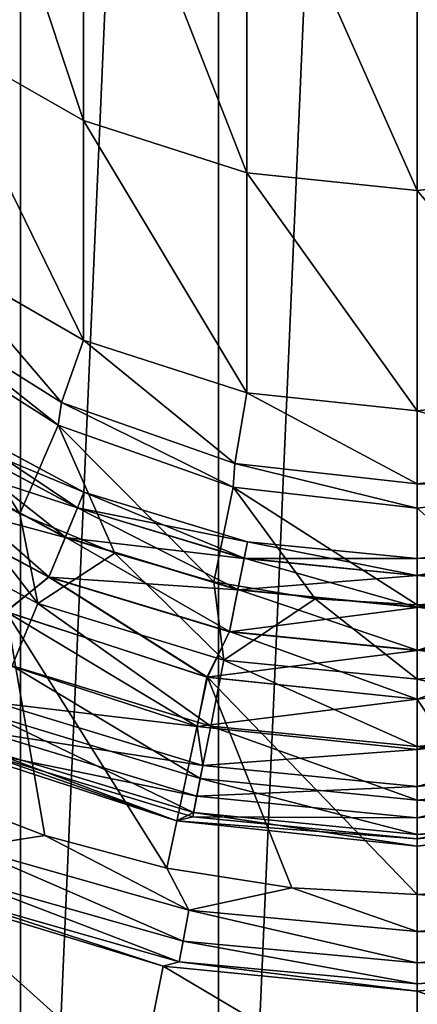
# Model space of a CAD drawing. Header units: metres. Extents: x -109 to 109, y -432 to 89.
# Tile 13 of 256: x -4 to 0, y -414 to -404. Entities that reach past the tile are written whole.
import ezdxf

# ---------------------------------------------------------------- set-up
doc = ezdxf.new("R2010")
doc.units = ezdxf.units.M
doc.layers.add('solid_506360_24502164', color=7, linetype='CONTINUOUS')
doc.layers.add('solid_506360_24502164_01', color=7, linetype='CONTINUOUS')

msp = doc.modelspace()

# ---------------------------------------------------------------- linework, layer by layer
at = {"layer": 'solid_506360_24502164'}
for points in [[(-4.110026, -423.641663, 274.5), (-4.110026, -376.858337, 274.5), (-2.058217, -376.589355, 274.5)], [(-2.058217, -423.910645, 274.5), (-4.110026, -423.641663, 274.5), (-2.058217, -376.589355, 274.5)], [(-6.134926, -423.193939, 274.5), (-6.134926, -377.306061, 274.5), (-4.110026, -376.858337, 274.5)], [(-4.110026, -423.641663, 274.5), (-6.134926, -423.193939, 274.5), (-4.110026, -376.858337, 274.5)], [(-4.996175, -403.862885, 802.183289), (-3.457262, -404.738434, 802.334412), (-4.996175, -400.102844, 819.505188)], [(-3.457262, -404.738434, 802.334412), (-3.457262, -400.96225, 819.730713), (-4.996175, -400.102844, 819.505188)], [(-3.457262, -404.738434, 802.334412), (-1.767249, -405.279572, 802.427795), (-3.457262, -400.96225, 819.730713)], [(-1.767249, -405.279572, 802.427795), (-1.767249, -401.493378, 819.870056), (-3.457262, -400.96225, 819.730713)], [(-1.767249, -405.279572, 802.427795), (0, -405.462616, 802.459412), (-1.767249, -401.493378, 819.870056)], [(-4.996175, -406.126373, 784.603149), (-3.457262, -407.011627, 784.678711), (-4.996175, -403.862885, 802.183289)], [(-3.457262, -407.011627, 784.678711), (-3.457262, -404.738434, 802.334412), (-4.996175, -403.862885, 802.183289)], [(-3.457262, -407.011627, 784.678711), (-1.767249, -407.558746, 784.725464), (-3.457262, -404.738434, 802.334412)], [(-1.767249, -407.558746, 784.725464), (-1.767249, -405.279572, 802.427795), (-3.457262, -404.738434, 802.334412)], [(-1.767249, -407.558746, 784.725464), (0, -407.743835, 784.741272), (-1.767249, -405.279572, 802.427795)], [(-4.996175, -406.126373, 784.603149), (-5.298756, -406.646301, 767), (-3.686707, -407.658875, 767)], [(-4.996175, -406.126373, 784.603149), (-3.686707, -407.658875, 767), (-3.457262, -407.011627, 784.678711)], [(-5.298756, -406.646301, 767), (-5.341443, -406.86203, 612.00531), (-3.720157, -407.89267, 612.006165)], [(-3.686707, -407.658875, 767), (-5.298756, -406.646301, 767), (-3.720157, -407.89267, 612.006165)], [(-5.341443, -406.86203, 612.00531), (-5.341347, -406.862122, 503), (-3.720268, -407.892609, 503)], [(-5.341443, -406.86203, 612.00531), (-3.720268, -407.892609, 503), (-3.720157, -407.89267, 612.006165)], [(-5.341347, -406.862122, 503), (-5.050416, -408.296326, 503), (-4.117291, -408.811432, 503)], [(-3.720268, -407.892609, 503), (-5.341347, -406.862122, 503), (-4.117291, -408.811432, 503)], [(-3.457262, -407.011627, 784.678711), (-3.686707, -407.658875, 767), (-1.889825, -408.287262, 767)], [(-3.457262, -407.011627, 784.678711), (-1.889825, -408.287262, 767), (-1.767249, -407.558746, 784.725464)], [(-3.686707, -407.658875, 767), (-3.720157, -407.89267, 612.006165), (-1.908833, -408.532898, 612.006653)], [(-1.889825, -408.287262, 767), (-3.686707, -407.658875, 767), (-1.908833, -408.532898, 612.006653)], [(-5.110468, -407.898346, 463.245728), (-5.012757, -407.752136, 462.759949), (-3.452847, -408.585907, 462.759949)], [(-5.012409, -407.751587, 462.243317), (-5.109466, -407.896851, 461.757111), (-3.519461, -408.746735, 461.757111)], [(-5.012757, -407.752136, 462.759949), (-5.012409, -407.751587, 462.243317), (-3.452608, -408.585327, 462.243317)], [(-3.452847, -408.585907, 462.759949), (-5.012757, -407.752136, 462.759949), (-3.452608, -408.585327, 462.243317)], [(-3.452608, -408.585327, 462.243317), (-5.012409, -407.751587, 462.243317), (-3.519461, -408.746735, 461.757111)], [(-5.293951, -408.172943, 463.643036), (-5.110468, -407.898346, 463.245728), (-3.520152, -408.748413, 463.245728)], [(-5.109466, -407.896851, 461.757111), (-5.292413, -408.170654, 461.359009), (-3.645478, -409.050964, 461.359009)], [(-3.520152, -408.748413, 463.245728), (-5.110468, -407.898346, 463.245728), (-3.452847, -408.585907, 462.759949)], [(-3.519461, -408.746735, 461.757111), (-5.109466, -407.896851, 461.757111), (-3.645478, -409.050964, 461.359009)], [(-3.720268, -407.892609, 503), (-4.117291, -408.811432, 503), (-3.132773, -409.218597, 503)], [(-3.720268, -407.892609, 503), (-3.132773, -409.218597, 503), (-2.107778, -409.513214, 503)], [(-1.908785, -408.532898, 503), (-3.720268, -407.892609, 503), (-2.107778, -409.513214, 503)], [(-3.720157, -407.89267, 612.006165), (-3.720268, -407.892609, 503), (-1.908785, -408.532898, 503)], [(-3.720157, -407.89267, 612.006165), (-1.908785, -408.532898, 503), (-1.908833, -408.532898, 612.006653)], [(-3.646537, -409.053528, 463.643036), (-5.541439, -408.543335, 463.904724), (-5.293951, -408.172943, 463.643036)], [(-5.292413, -408.170654, 461.359009), (-5.539548, -408.540527, 461.096252), (-3.815707, -409.461945, 461.096252)], [(-3.646537, -409.053528, 463.643036), (-5.293951, -408.172943, 463.643036), (-3.520152, -408.748413, 463.245728)], [(-3.645478, -409.050964, 461.359009), (-5.292413, -408.170654, 461.359009), (-3.815707, -409.461945, 461.096252)], [(-5.705873, -408.789429, 502.878357), (-3.930274, -409.738525, 502.878357), (-5.050416, -408.296326, 503)], [(-3.930274, -409.738525, 502.878357), (-4.117291, -408.811432, 503), (-5.050416, -408.296326, 503)], [(-3.815707, -409.461945, 461.096252), (-5.539548, -408.540527, 461.096252), (-4.257282, -409.824127, 461)], [(-1.908785, -408.532898, 503), (-2.107778, -409.513214, 503), (-1.057741, -409.690918, 503)], [(-5.541439, -408.543335, 463.904724), (-3.81701, -409.465088, 463.904724), (-4.261835, -409.822113, 464)], [(-3.646537, -409.053528, 463.643036), (-3.81701, -409.465088, 463.904724), (-5.541439, -408.543335, 463.904724)], [(-3.520152, -408.748413, 463.245728), (-3.452847, -408.585907, 462.759949), (-1.760246, -409.099365, 462.759949)], [(-3.452608, -408.585327, 462.243317), (-3.519461, -408.746735, 461.757111), (-1.794206, -409.270081, 461.757111)], [(-3.452847, -408.585907, 462.759949), (-3.452608, -408.585327, 462.243317), (-1.760124, -409.098755, 462.243317)], [(-1.760246, -409.099365, 462.759949), (-3.452847, -408.585907, 462.759949), (-1.760124, -409.098755, 462.243317)], [(-1.760124, -409.098755, 462.243317), (-3.452608, -408.585327, 462.243317), (-1.794206, -409.270081, 461.757111)], [(-4.197345, -410.383301, 502.523468), (-3.930274, -409.738525, 502.878357), (-5.705873, -408.789429, 502.878357)], [(-3.930274, -409.738525, 502.878357), (-3.132773, -409.218597, 503), (-4.117291, -408.811432, 503)], [(-3.646537, -409.053528, 463.643036), (-3.520152, -408.748413, 463.245728), (-1.794558, -409.271851, 463.245728)], [(-3.519461, -408.746735, 461.757111), (-3.645478, -409.050964, 461.359009), (-1.858448, -409.593048, 461.359009)], [(-1.794558, -409.271851, 463.245728), (-3.520152, -408.748413, 463.245728), (-1.760246, -409.099365, 462.759949)], [(-1.794206, -409.270081, 461.757111), (-3.519461, -408.746735, 461.757111), (-1.858448, -409.593048, 461.359009)], [(-1.858988, -409.595764, 463.643036), (-3.81701, -409.465088, 463.904724), (-3.646537, -409.053528, 463.643036)], [(-3.645478, -409.050964, 461.359009), (-3.815707, -409.461945, 461.096252), (-1.945231, -410.029327, 461.096252)], [(-1.858988, -409.595764, 463.643036), (-3.646537, -409.053528, 463.643036), (-1.794558, -409.271851, 463.245728)], [(-1.858448, -409.593048, 461.359009), (-3.645478, -409.050964, 461.359009), (-1.945231, -410.029327, 461.096252)], [(-1.794558, -409.271851, 463.245728), (-1.760246, -409.099365, 462.759949), (0, -409.272736, 462.759949)], [(-1.760124, -409.098755, 462.243317), (-1.794206, -409.270081, 461.757111), (0, -409.446808, 461.757111)], [(-1.760246, -409.099365, 462.759949), (-1.760124, -409.098755, 462.243317), (0, -409.272095, 462.243317)], [(-1.760246, -409.099365, 462.759949), (0, -409.272095, 462.243317), (0, -409.272736, 462.759949)], [(-1.760124, -409.098755, 462.243317), (0, -409.446808, 461.757111), (0, -409.272095, 462.243317)], [(-3.930274, -409.738525, 502.878357), (-2.003636, -410.322968, 502.878357), (-3.132773, -409.218597, 503)], [(-2.003636, -410.322968, 502.878357), (-2.107778, -409.513214, 503), (-3.132773, -409.218597, 503)], [(-1.858988, -409.595764, 463.643036), (-1.794558, -409.271851, 463.245728), (0, -409.448608, 463.245728)], [(-1.794206, -409.270081, 461.757111), (-1.858448, -409.593048, 461.359009), (0, -409.776093, 461.359009)], [(-1.794558, -409.271851, 463.245728), (0, -409.272736, 462.759949), (0, -409.448608, 463.245728)], [(-1.794206, -409.270081, 461.757111), (0, -409.776093, 461.359009), (0, -409.446808, 461.757111)], [(-1.858988, -409.595764, 463.643036), (0, -409.448608, 463.245728), (0, -409.77887, 463.643036)], [(-3.81701, -409.465088, 463.904724), (-2.178532, -410.499023, 464), (-4.261835, -409.822113, 464)], [(-3.815707, -409.461945, 461.096252), (-4.257282, -409.824127, 461), (-2.172544, -410.500305, 461)], [(-3.81701, -409.465088, 463.904724), (-1.945895, -410.032684, 463.904724), (-2.178532, -410.499023, 464)], [(-1.858988, -409.595764, 463.643036), (-1.945895, -410.032684, 463.904724), (-3.81701, -409.465088, 463.904724)], [(-1.945231, -410.029327, 461.096252), (-3.815707, -409.461945, 461.096252), (-2.172544, -410.500305, 461)], [(-2.003636, -410.322968, 502.878357), (-1.057741, -409.690918, 503), (-2.107778, -409.513214, 503)], [(-1.858988, -409.595764, 463.643036), (0, -409.77887, 463.643036), (-1.945895, -410.032684, 463.904724)], [(-1.858448, -409.593048, 461.359009), (-1.945231, -410.029327, 461.096252), (0, -410.220917, 461.096252)], [(-1.858448, -409.593048, 461.359009), (0, -410.220917, 461.096252), (0, -409.776093, 461.359009)], [(1.858988, -409.595764, 463.643036), (1.945895, -410.032684, 463.904724), (0, -410.224335, 463.904724)], [(1.858988, -409.595764, 463.643036), (0, -410.224335, 463.904724), (0, -409.77887, 463.643036)], [(-4.197345, -410.383301, 502.523468), (-2.139788, -411.007446, 502.523468), (-3.930274, -409.738525, 502.878357)], [(-2.139788, -411.007446, 502.523468), (-2.003636, -410.322968, 502.878357), (-3.930274, -409.738525, 502.878357)], [(-2.003636, -410.322968, 502.878357), (0, -410.520294, 502.878357), (-1.057741, -409.690918, 503)], [(0, -410.520294, 502.878357), (0, -409.75, 503), (-1.057741, -409.690918, 503)], [(-4.257282, -409.824127, 461), (-5.079409, -411.671448, 461), (-3.857757, -412.139801, 461)], [(-4.261835, -409.822113, 464), (-2.279761, -411.011169, 464), (-4.46875, -410.301392, 464)], [(-4.261835, -409.822113, 464), (-2.178532, -410.499023, 464), (-2.279761, -411.011169, 464)], [(-4.257282, -409.824127, 461), (-3.857757, -412.139801, 461), (-2.59269, -412.478149, 461)], [(-2.172544, -410.500305, 461), (-4.257282, -409.824127, 461), (-2.59269, -412.478149, 461)], [(-1.945895, -410.032684, 463.904724), (0, -409.77887, 463.643036), (0, -410.224335, 463.904724)], [(-1.945895, -410.032684, 463.904724), (0, -410.224335, 463.904724), (-2.178532, -410.499023, 464)], [(-1.945231, -410.029327, 461.096252), (0, -410.727997, 461), (0, -410.220917, 461.096252)], [(1.945895, -410.032684, 463.904724), (2.178532, -410.499023, 464), (0, -410.727997, 464)], [(0, -410.224335, 463.904724), (1.945895, -410.032684, 463.904724), (0, -410.727997, 464)], [(0, -410.224335, 463.904724), (0, -410.727997, 464), (-2.178532, -410.499023, 464)], [(-4.355964, -410.766235, 464.076111), (-4.46875, -410.301392, 464), (-2.279761, -411.011169, 464)], [(-2.139788, -411.007446, 502.523468), (0, -411.218201, 502.523468), (-2.003636, -410.322968, 502.878357)], [(-4.409309, -410.89502, 501.970093), (-2.247846, -411.55069, 501.970093), (-4.197345, -410.383301, 502.523468)], [(-2.247846, -411.55069, 501.970093), (-2.139788, -411.007446, 502.523468), (-4.197345, -410.383301, 502.523468)], [(-2.172544, -410.500305, 461), (-2.59269, -412.478149, 461), (-1.300624, -412.682129, 461)], [(-2.178532, -410.499023, 464), (0, -410.727997, 464), (-2.279761, -411.011169, 464)], [(-4.355964, -410.766235, 464.076111), (-2.220651, -411.413971, 464.076111), (-4.480222, -411.066223, 464.293182)], [(-4.355964, -410.766235, 464.076111), (-2.279761, -411.011169, 464), (-2.220651, -411.413971, 464.076111)], [(0, -410.727997, 464), (0, -411.25, 464), (-2.279761, -411.011169, 464)], [(-4.545376, -411.223511, 501.272552), (-2.317213, -411.899414, 501.272552), (-4.409309, -410.89502, 501.970093)], [(-2.317213, -411.899414, 501.272552), (-2.247846, -411.55069, 501.970093), (-4.409309, -410.89502, 501.970093)], [(-4.480222, -411.066223, 464.293182), (-2.283997, -411.732422, 464.293182), (-4.563186, -411.26651, 464.618042)], [(-2.220651, -411.413971, 464.076111), (-2.283997, -411.732422, 464.293182), (-4.480222, -411.066223, 464.293182)], [(-2.247846, -411.55069, 501.970093), (0, -411.772095, 501.970093), (-2.139788, -411.007446, 502.523468)], [(2.279761, -411.011169, 464), (2.220651, -411.413971, 464.076111), (0, -411.63269, 464.076111)], [(-4.88084, -411.212555, 500.5), (-2.49494, -411.987762, 500.5), (-4.545376, -411.223511, 501.272552)], [(-2.49494, -411.987762, 465), (-2.49494, -411.987762, 500.5), (-4.88084, -411.212555, 500.5)], [(-4.88084, -411.212555, 465), (-2.49494, -411.987762, 465), (-4.88084, -411.212555, 500.5)], [(-4.563186, -411.26651, 464.618042), (-2.49494, -411.987762, 465), (-4.88084, -411.212555, 465)], [(-4.563186, -411.26651, 464.618042), (-2.326292, -411.945068, 464.618042), (-2.49494, -411.987762, 465)], [(-2.283997, -411.732422, 464.293182), (-2.326292, -411.945068, 464.618042), (-4.563186, -411.26651, 464.618042)], [(-2.49494, -411.987762, 500.5), (-2.317213, -411.899414, 501.272552), (-4.545376, -411.223511, 501.272552)], [(-2.220651, -411.413971, 464.076111), (0, -411.25, 464), (0, -411.63269, 464.076111)], [(-2.220651, -411.413971, 464.076111), (0, -411.63269, 464.076111), (-2.283997, -411.732422, 464.293182)], [(2.220651, -411.413971, 464.076111), (0, -411.957397, 464.293182), (0, -411.63269, 464.076111)], [(-2.317213, -411.899414, 501.272552), (0, -412.127655, 501.272552), (-2.247846, -411.55069, 501.970093)], [(-4.653762, -412.262756, 460.923889), (-3.857757, -412.139801, 461), (-5.079409, -411.671448, 461)], [(-2.283997, -411.732422, 464.293182), (0, -411.957397, 464.293182), (-2.326292, -411.945068, 464.618042)], [(-2.49494, -411.987762, 500.5), (0, -412.25, 500.5), (-2.317213, -411.899414, 501.272552)], [(-2.326292, -411.945068, 464.618042), (0, -412.174194, 464.618042), (-2.49494, -411.987762, 465)], [(-2.49494, -411.987762, 465), (0, -412.25, 465), (-2.49494, -411.987762, 500.5)], [(-2.367187, -412.91333, 460.923889), (-3.857757, -412.139801, 461), (-4.653762, -412.262756, 460.923889)], [(-2.367187, -412.91333, 460.923889), (-2.59269, -412.478149, 461), (-3.857757, -412.139801, 461)], [(-4.653762, -412.262756, 460.923889), (-4.771058, -412.565521, 460.706818), (-2.426851, -413.232513, 460.706818)], [(-2.367187, -412.91333, 460.923889), (-4.653762, -412.262756, 460.923889), (-2.426851, -413.232513, 460.706818)], [(-2.367187, -412.91333, 460.923889), (-1.300624, -412.682129, 461), (-2.59269, -412.478149, 461)], [(-4.771058, -412.565521, 460.706818), (-4.849373, -412.76767, 460.381958), (-2.466686, -413.445618, 460.381958)], [(-2.426851, -413.232513, 460.706818), (-4.771058, -412.565521, 460.706818), (-2.466686, -413.445618, 460.381958)], [(-2.367187, -412.91333, 460.923889), (0, -413.13269, 460.923889), (-1.300624, -412.682129, 461)], [(-2.887289, -414.765625, 454.200012), (-5.166361, -412.722321, 455.5), (-5.663834, -413.92337, 454.200012)], [(-5.166361, -412.722321, 455.5), (-2.633646, -413.490631, 455.5), (-5.166226, -412.722382, 460)], [(-2.887289, -414.765625, 454.200012), (-2.633646, -413.490631, 455.5), (-5.166361, -412.722321, 455.5)], [(-2.633646, -413.490631, 455.5), (-2.633719, -413.490601, 460), (-5.166226, -412.722382, 460)], [(-4.849373, -412.76767, 460.381958), (-5.166226, -412.722382, 460), (-2.633719, -413.490601, 460)], [(-2.466686, -413.445618, 460.381958), (-4.849373, -412.76767, 460.381958), (-2.633719, -413.490601, 460)], [(-2.367187, -412.91333, 460.923889), (-2.426851, -413.232513, 460.706818), (0, -413.457397, 460.706818)], [(-2.367187, -412.91333, 460.923889), (0, -413.457397, 460.706818), (0, -413.13269, 460.923889)], [(-2.426851, -413.232513, 460.706818), (-2.466686, -413.445618, 460.381958), (0, -413.674194, 460.381958)], [(-2.426851, -413.232513, 460.706818), (0, -413.674194, 460.381958), (0, -413.457397, 460.706818)], [(0, -415.049988, 454.200012), (-2.633646, -413.490631, 455.5), (-2.887289, -414.765625, 454.200012)], [(-2.633646, -413.490631, 455.5), (0, -413.75, 455.5), (-2.633719, -413.490601, 460)], [(0, -415.049988, 454.200012), (0, -413.75, 455.5), (-2.633646, -413.490631, 455.5)], [(-2.466686, -413.445618, 460.381958), (0, -413.75, 460), (0, -413.674194, 460.381958)], [(-2.82881, -414.471375, 294.5), (-2.82881, -414.471375, 299.25), (-5.54891, -413.64624, 299.25)], [(-4.612154, -414.032257, 299.375), (-5.54891, -413.64624, 299.25), (-2.82881, -414.471375, 299.25)], [(-5.54891, -413.64624, 294.5), (-2.82881, -414.471375, 294.5), (-5.54891, -413.64624, 299.25)], [(-5.28613, -413.895081, 293.353485), (-2.82881, -414.471375, 294.5), (-5.54891, -413.64624, 294.5)]]:
    msp.add_3dface(points, dxfattribs=at)
at = {"layer": 'solid_506360_24502164_01'}
for points in [[(-2.058217, -423.910645, 274.5), (-2.058217, -376.589355, 274.5), (0, -376.5, 274.5)], [(0, -424, 274.5), (-2.058217, -423.910645, 274.5), (0, -376.5, 274.5)], [(2.058217, -376.589355, 274.5), (0, -424, 274.5), (0, -376.5, 274.5)], [(2.058217, -376.589355, 274.5), (2.058217, -423.910645, 274.5), (0, -424, 274.5)], [(-1.767249, -401.493378, 819.870056), (0, -405.462616, 802.459412), (0, -401.673065, 819.917175)], [(1.767249, -405.279572, 802.427795), (1.767249, -401.493378, 819.870056), (0, -401.673065, 819.917175)], [(0, -405.462616, 802.459412), (1.767249, -405.279572, 802.427795), (0, -401.673065, 819.917175)], [(-1.767249, -405.279572, 802.427795), (0, -407.743835, 784.741272), (0, -405.462616, 802.459412)], [(1.767249, -407.558746, 784.725464), (1.767249, -405.279572, 802.427795), (0, -405.462616, 802.459412)], [(0, -407.743835, 784.741272), (1.767249, -407.558746, 784.725464), (0, -405.462616, 802.459412)], [(-1.767249, -407.558746, 784.725464), (-1.889825, -408.287262, 767), (0, -408.5, 767.006836)], [(-1.767249, -407.558746, 784.725464), (0, -408.5, 767.006836), (0, -407.743835, 784.741272)], [(0, -407.743835, 784.741272), (1.889825, -408.287262, 767), (1.767249, -407.558746, 784.725464)], [(0, -407.743835, 784.741272), (0, -408.5, 767.006836), (1.889825, -408.287262, 767)], [(-1.889825, -408.287262, 767), (-1.908833, -408.532898, 612.006653), (0, -408.75, 612.006836)], [(0, -408.5, 767.006836), (-1.889825, -408.287262, 767), (0, -408.75, 612.006836)], [(1.889825, -408.287262, 767), (0, -408.5, 767.006836), (1.908833, -408.532898, 612.006653)], [(-1.908833, -408.532898, 612.006653), (-1.908785, -408.532898, 503), (0, -408.75, 503)], [(-1.908833, -408.532898, 612.006653), (0, -408.75, 503), (0, -408.75, 612.006836)], [(-1.908785, -408.532898, 503), (-1.057741, -409.690918, 503), (0, -409.75, 503)], [(0, -408.75, 503), (-1.908785, -408.532898, 503), (0, -409.75, 503)], [(0, -408.5, 767.006836), (0, -408.75, 612.006836), (1.908833, -408.532898, 612.006653)], [(1.908785, -408.532898, 503), (0, -408.75, 503), (1.057741, -409.690918, 503)], [(0, -408.75, 612.006836), (0, -408.75, 503), (1.908785, -408.532898, 503)], [(0, -408.75, 612.006836), (1.908785, -408.532898, 503), (1.908833, -408.532898, 612.006653)], [(0, -408.75, 503), (0, -409.75, 503), (1.057741, -409.690918, 503)], [(1.760124, -409.098755, 462.243317), (0, -409.272095, 462.243317), (1.794206, -409.270081, 461.757111)], [(0, -409.272736, 462.759949), (0, -409.272095, 462.243317), (1.760124, -409.098755, 462.243317)], [(1.760246, -409.099365, 462.759949), (0, -409.272736, 462.759949), (1.760124, -409.098755, 462.243317)], [(0, -409.448608, 463.245728), (0, -409.272736, 462.759949), (1.760246, -409.099365, 462.759949)], [(1.794558, -409.271851, 463.245728), (0, -409.448608, 463.245728), (1.760246, -409.099365, 462.759949)], [(1.794206, -409.270081, 461.757111), (0, -409.446808, 461.757111), (1.858448, -409.593048, 461.359009)], [(0, -409.272095, 462.243317), (0, -409.446808, 461.757111), (1.794206, -409.270081, 461.757111)], [(0, -409.77887, 463.643036), (0, -409.448608, 463.245728), (1.794558, -409.271851, 463.245728)], [(1.858988, -409.595764, 463.643036), (0, -409.77887, 463.643036), (1.794558, -409.271851, 463.245728)], [(0, -409.446808, 461.757111), (0, -409.776093, 461.359009), (1.858448, -409.593048, 461.359009)], [(1.858448, -409.593048, 461.359009), (0, -409.776093, 461.359009), (1.945231, -410.029327, 461.096252)], [(2.003636, -410.322968, 502.878357), (1.057741, -409.690918, 503), (0, -409.75, 503)], [(0, -410.520294, 502.878357), (2.003636, -410.322968, 502.878357), (0, -409.75, 503)], [(0, -409.776093, 461.359009), (0, -410.220917, 461.096252), (1.945231, -410.029327, 461.096252)], [(-1.945231, -410.029327, 461.096252), (-2.172544, -410.500305, 461), (0, -410.727997, 461)], [(1.945231, -410.029327, 461.096252), (0, -410.220917, 461.096252), (2.172544, -410.500305, 461)], [(0, -410.220917, 461.096252), (0, -410.727997, 461), (2.172544, -410.500305, 461)], [(-2.003636, -410.322968, 502.878357), (0, -411.218201, 502.523468), (0, -410.520294, 502.878357)], [(2.139788, -411.007446, 502.523468), (2.003636, -410.322968, 502.878357), (0, -410.520294, 502.878357)], [(-2.172544, -410.500305, 461), (-1.300624, -412.682129, 461), (0, -412.75, 461)], [(0, -410.727997, 461), (-2.172544, -410.500305, 461), (0, -412.75, 461)], [(2.178532, -410.499023, 464), (2.279761, -411.011169, 464), (0, -411.25, 464)], [(0, -410.727997, 464), (2.178532, -410.499023, 464), (0, -411.25, 464)], [(2.172544, -410.500305, 461), (0, -410.727997, 461), (1.300624, -412.682129, 461)], [(2.139788, -411.007446, 502.523468), (0, -410.520294, 502.878357), (0, -411.218201, 502.523468)], [(0, -410.727997, 461), (0, -412.75, 461), (1.300624, -412.682129, 461)], [(-2.220651, -411.413971, 464.076111), (-2.279761, -411.011169, 464), (0, -411.25, 464)], [(-2.139788, -411.007446, 502.523468), (0, -411.772095, 501.970093), (0, -411.218201, 502.523468)], [(2.247846, -411.55069, 501.970093), (2.139788, -411.007446, 502.523468), (0, -411.218201, 502.523468)], [(2.279761, -411.011169, 464), (0, -411.63269, 464.076111), (0, -411.25, 464)], [(2.247846, -411.55069, 501.970093), (0, -411.218201, 502.523468), (0, -411.772095, 501.970093)], [(2.220651, -411.413971, 464.076111), (2.283997, -411.732422, 464.293182), (0, -411.957397, 464.293182)], [(-2.247846, -411.55069, 501.970093), (0, -412.127655, 501.272552), (0, -411.772095, 501.970093)], [(2.317213, -411.899414, 501.272552), (2.247846, -411.55069, 501.970093), (0, -411.772095, 501.970093)], [(-2.283997, -411.732422, 464.293182), (0, -411.63269, 464.076111), (0, -411.957397, 464.293182)], [(2.283997, -411.732422, 464.293182), (2.326292, -411.945068, 464.618042), (0, -412.174194, 464.618042)], [(2.283997, -411.732422, 464.293182), (0, -412.174194, 464.618042), (0, -411.957397, 464.293182)], [(2.317213, -411.899414, 501.272552), (0, -411.772095, 501.970093), (0, -412.127655, 501.272552)], [(-2.317213, -411.899414, 501.272552), (0, -412.25, 500.5), (0, -412.127655, 501.272552)], [(2.49494, -411.987762, 500.5), (2.317213, -411.899414, 501.272552), (0, -412.127655, 501.272552)], [(-2.49494, -411.987762, 500.5), (0, -412.25, 465), (0, -412.25, 500.5)], [(-2.49494, -411.987762, 465), (0, -412.174194, 464.618042), (0, -412.25, 465)], [(-2.326292, -411.945068, 464.618042), (0, -411.957397, 464.293182), (0, -412.174194, 464.618042)], [(2.326292, -411.945068, 464.618042), (2.49494, -411.987762, 465), (0, -412.25, 465)], [(0, -412.174194, 464.618042), (2.326292, -411.945068, 464.618042), (0, -412.25, 465)], [(2.49494, -411.987762, 500.5), (0, -412.127655, 501.272552), (0, -412.25, 500.5)], [(2.49494, -411.987762, 465), (2.49494, -411.987762, 500.5), (0, -412.25, 500.5)], [(0, -412.25, 465), (2.49494, -411.987762, 465), (0, -412.25, 500.5)], [(-1.300624, -412.682129, 461), (0, -413.13269, 460.923889), (0, -412.75, 461)], [(1.300624, -412.682129, 461), (0, -412.75, 461), (2.367187, -412.91333, 460.923889)], [(0, -412.75, 461), (0, -413.13269, 460.923889), (2.367187, -412.91333, 460.923889)], [(2.367187, -412.91333, 460.923889), (0, -413.13269, 460.923889), (2.426851, -413.232513, 460.706818)], [(0, -413.13269, 460.923889), (0, -413.457397, 460.706818), (2.426851, -413.232513, 460.706818)], [(2.426851, -413.232513, 460.706818), (0, -413.457397, 460.706818), (2.466686, -413.445618, 460.381958)], [(-2.466686, -413.445618, 460.381958), (-2.633719, -413.490601, 460), (0, -413.75, 460)], [(-2.633719, -413.490601, 460), (0, -413.75, 455.5), (0, -413.75, 460)], [(2.466686, -413.445618, 460.381958), (0, -413.674194, 460.381958), (2.633719, -413.490601, 460)], [(0, -413.457397, 460.706818), (0, -413.674194, 460.381958), (2.466686, -413.445618, 460.381958)], [(2.633719, -413.490601, 460), (0, -413.75, 460), (2.633646, -413.490631, 455.5)], [(0, -413.674194, 460.381958), (0, -413.75, 460), (2.633719, -413.490601, 460)], [(0, -413.75, 460), (0, -413.75, 455.5), (2.633646, -413.490631, 455.5)], [(2.887289, -414.765625, 454.200012), (2.633646, -413.490631, 455.5), (0, -413.75, 455.5)], [(2.887289, -414.765625, 454.200012), (0, -413.75, 455.5), (0, -415.049988, 454.200012)]]:
    msp.add_3dface(points, dxfattribs=at)

doc.saveas('drawing.dxf')
